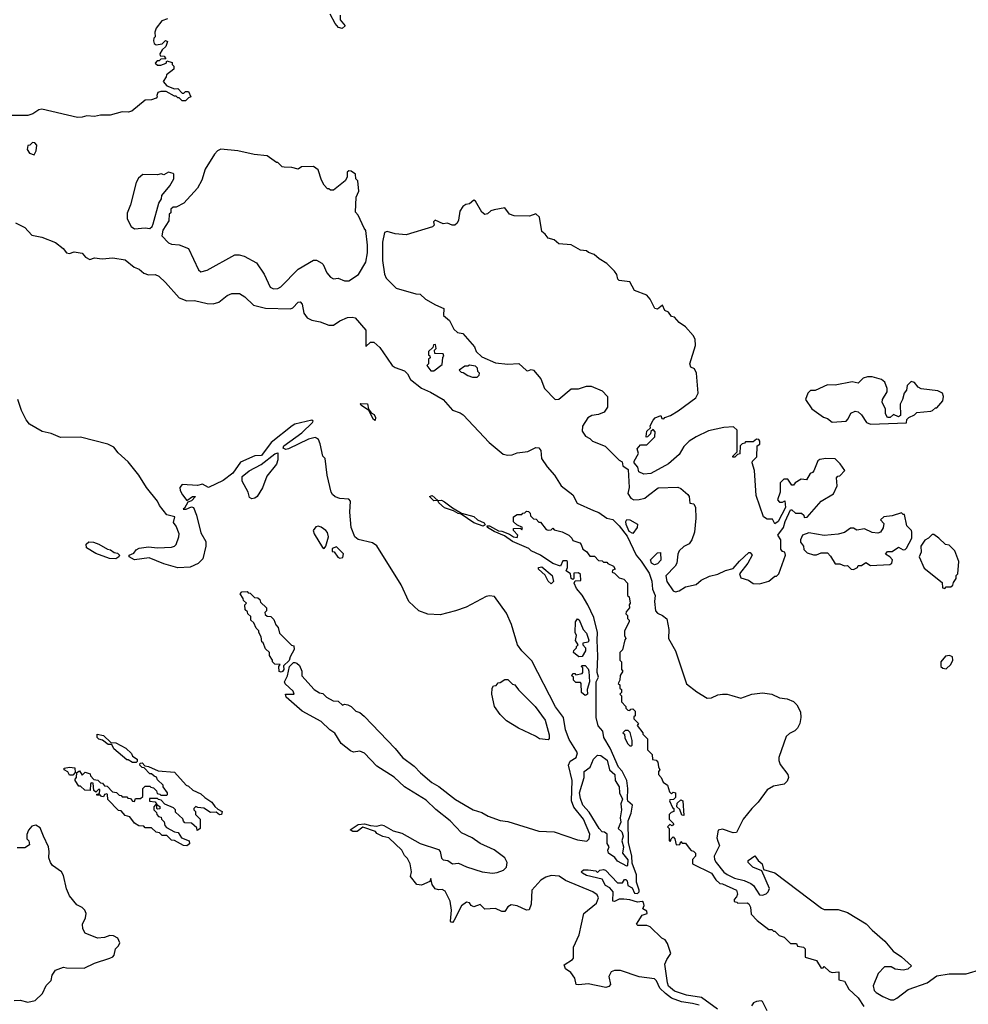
# Model space of a CAD drawing. Extents: x 2604950 to 2749250, y 940531 to 1028284.
# Tile 21 of 220: x 2637971 to 2644118, y 974046 to 980426. Entities that reach past the tile are written whole.
import ezdxf

# ---------------------------------------------------------------- set-up
doc = ezdxf.new("R2010")
doc.units = 0

msp = doc.modelspace()

# ---------------------------------------------------------------- linework, layer by layer
at = {"layer": '0CON05XD'}
for points in [[(2638928.3, 980431.7), (2638891.7, 980418.3), (2638855, 980370), (2638847.5, 980345), (2638850, 980315), (2638840, 980305), (2638838.3, 980288.3)], [(2640047.5, 980455), (2640047.5, 980425), (2640080, 980385), (2640061.7, 980368.3), (2640037.5, 980375), (2640015, 980400), (2639982.3, 980462.3)], [(2638838.3, 980288.3), (2638841.7, 980271.7), (2638855, 980262.5), (2638895, 980270), (2638915, 980290), (2638930, 980285), (2638918.3, 980251.7), (2638895, 980230), (2638880, 980205), (2638881.7, 980191.7), (2638908.3, 980188.3), (2638918.3, 980171.7), (2638885, 980170), (2638875, 980160), (2638861.7, 980158.3), (2638850, 980145), (2638865, 980130), (2638885, 980130), (2638920, 980145), (2638925, 980160), (2638958.3, 980148.3), (2638960, 980135), (2638970, 980125), (2638970, 980105), (2638921.7, 980068.3), (2638920, 980055), (2638900, 980025), (2638925, 979997.5), (2638975, 979977.5), (2638995, 979980), (2639025, 979950), (2639035, 979950), (2639045, 979960), (2639065, 979960), (2639080, 979925), (2639065, 979920), (2639045, 979900), (2639025, 979900), (2639005, 979920), (2638995, 979920), (2638985, 979930), (2638975, 979930), (2638920, 979960), (2638885, 979961.2), (2638867, 979953), (2638860, 979935), (2638862.5, 979925), (2638855, 979917.5), (2638825, 979906.7), (2638785, 979903.3), (2638697.9, 979832.1), (2638675, 979825.7), (2638635, 979827.5), (2638556.6, 979806.6), (2638495, 979807.5), (2638455, 979798.1), (2638407.3, 979802.7), (2638376.7, 979793.3), (2638345, 979792.5), (2638115, 979845.7), (2638095, 979840.8), (2638056.7, 979815), (2638024.7, 979805.3), (2637875.4, 979805.4)], [(2638065, 979550), (2638077.5, 979575), (2638081.7, 979611.7), (2638068.3, 979628.3), (2638055, 979630), (2638037, 979613), (2638025, 979610), (2638020, 979585), (2638035, 979560), (2638065, 979550)], [(2639615, 978681.2), (2639645, 978683.8), (2639662.5, 978695), (2639775, 978810), (2639875, 978866.7), (2639895, 978867.5), (2639928.3, 978848.3), (2639938.3, 978838.3), (2639962.5, 978785), (2639985, 978757.5), (2640005, 978747.5), (2640035, 978750), (2640075, 978733.3), (2640105, 978733.3), (2640166.7, 978775), (2640213.8, 978855), (2640226, 978915), (2640225.7, 978964.3), (2640215, 979060), (2640202.5, 979075), (2640165, 979160), (2640148.3, 979178.3), (2640151.2, 979275), (2640168, 979315), (2640161.7, 979381.7), (2640150, 979395), (2640147.5, 979425), (2640120, 979445), (2640103.6, 979446.4), (2640093, 979437), (2640092.5, 979405), (2640079.3, 979380.7), (2640005, 979320), (2639985, 979320), (2639975, 979330), (2639965, 979330), (2639943.9, 979353.9), (2639926.7, 979385), (2639905, 979452.5), (2639875, 979473.8), (2639797, 979473), (2639775, 979457.5), (2639735, 979467.5), (2639685, 979470), (2639673, 979473), (2639645, 979500), (2639635, 979500), (2639575, 979543.3), (2639491.4, 979551.4), (2639385, 979576.5), (2639275, 979585.6), (2639252.5, 979575), (2639232.5, 979555), (2639173, 979457), (2639152.5, 979385), (2639122.5, 979335), (2639035, 979237.5), (2638985, 979210), (2638965, 979210), (2638951.7, 979198.3), (2638950, 979175), (2638940, 979165), (2638937, 979123), (2638898.3, 979061.7), (2638892.5, 979025), (2638935, 978980), (2638955, 978971.2), (2639005, 978966.7), (2639065, 978942.5), (2639130.6, 978805), (2639145, 978792), (2639185, 978802), (2639365, 978902.5), (2639393, 978903), (2639425, 978893.3), (2639505, 978851.2), (2639555.7, 978775.7), (2639595, 978692.5), (2639615, 978681.2)], [(2638715, 979071.2), (2638785, 979077.5), (2638815, 979072.5), (2638830, 979085), (2638837, 979103), (2638873, 979237), (2638890, 979265), (2638893, 979287), (2638945, 979350), (2638970, 979395), (2638970, 979425), (2638965, 979430), (2638935, 979437.5), (2638905, 979420), (2638887.5, 979427.5), (2638865, 979420), (2638768.3, 979421.7), (2638740.7, 979399.3), (2638725, 979370), (2638690, 979225), (2638667, 979173), (2638666.7, 979135), (2638693.3, 979085), (2638715, 979071.2)], [(2642221.8, 976718.2), (2642245, 976724.4), (2642285, 976750.8), (2642355, 976766.7), (2642387.5, 976795), (2642440.5, 976819.5), (2642495, 976832), (2642545, 976857.5), (2642595, 976870), (2642635, 976917.5), (2642695, 976972.5), (2642705, 976972.5), (2642716.7, 976955), (2642690, 976905), (2642636.2, 976835), (2642645, 976808.8), (2642693.9, 976793.9), (2642725, 976773.3), (2642765, 976770), (2642825, 976786.7), (2642865, 976820), (2642875, 976820), (2642890, 976835), (2642932.5, 976955), (2642930, 976975), (2642915, 976980), (2642902.5, 976995), (2642903.3, 977055), (2642883.8, 977085), (2642920, 977135), (2642931.2, 977175), (2642965, 977250), (2642975, 977250), (2642998.3, 977228.3), (2643038.3, 977228.3), (2643052.5, 977215), (2643055, 977200), (2643075, 977202.5), (2643164.1, 977305.9), (2643245, 977352.5), (2643267.5, 977405), (2643263, 977457), (2643271.7, 977468.3), (2643285, 977470), (2643317.5, 977505), (2643287.7, 977547.7), (2643255, 977580), (2643195, 977583.3), (2643155, 977576.7), (2643143.9, 977566.1), (2643117, 977503), (2643108.3, 977491.7), (2643092.5, 977485), (2643070, 977445), (2643035, 977447.5), (2642996.2, 977423.8), (2642985, 977410), (2642975, 977410), (2642948.3, 977448.3), (2642921.7, 977448.3), (2642900, 977425), (2642900, 977365), (2642882.5, 977315), (2642895, 977300), (2642915, 977300), (2642928.3, 977308.3), (2642932.5, 977265), (2642886.7, 977175), (2642865, 977160), (2642848.3, 977188.3), (2642815, 977190), (2642790, 977205), (2642743.6, 977343.6), (2642732.5, 977505), (2642717.5, 977555), (2642720, 977565), (2642747, 977593), (2642750, 977665), (2642767.5, 977675), (2642767.5, 977695), (2642760, 977705), (2642745, 977707.5), (2642725, 977690), (2642675, 977690), (2642668.3, 977681.7), (2642651.7, 977678.3), (2642640, 977665), (2642638.3, 977611.7), (2642621.7, 977608.3), (2642605, 977590), (2642591.7, 977591.7), (2642591.7, 977598.3), (2642620, 977625), (2642620, 977765), (2642597, 977787), (2642535, 977782.5), (2642435, 977762.5), (2642355, 977722.5), (2642310, 977695), (2642275, 977660), (2642245, 977607.5), (2642175, 977546.7), (2642060, 977485), (2642015, 977480), (2641982.5, 977495), (2641977, 977527), (2641952.5, 977555), (2641952.5, 977565), (2641980, 977615), (2641973.3, 977645), (2641995, 977670), (2642035, 977670), (2642087, 977723), (2642090, 977755), (2642075, 977770), (2642061.7, 977758.3), (2642058.3, 977741.7), (2642038.3, 977721.7), (2642030, 977720), (2642030, 977725), (2642035, 977760), (2642058.3, 977781.7), (2642057.5, 977795), (2642075, 977830), (2642090, 977845), (2642125, 977860), (2642131.7, 977841.7), (2642145, 977840), (2642151.7, 977848.3), (2642188.3, 977861.7), (2642238.3, 977891.7), (2642352.5, 977975), (2642367.5, 978005), (2642356.1, 978136.1), (2642343, 978163), (2642320, 978175), (2642313.8, 978195), (2642350, 978315), (2642347.5, 978355), (2642335, 978380), (2642286.4, 978436.4), (2642245, 978462.5), (2642215, 978497.5), (2642195, 978502.5), (2642175, 978530), (2642150.7, 978540.7), (2642136.2, 978576.2), (2642105, 978550), (2642087.5, 978555), (2642056.2, 978615), (2642035, 978640), (2641955, 978670), (2641925, 978726.2), (2641855, 978736.7), (2641846.7, 978745), (2641841.2, 978775), (2641825.7, 978795.7), (2641775, 978846.2), (2641726, 978876), (2641694, 978904), (2641656.4, 978916.4), (2641645, 978927.5), (2641605, 978932.5), (2641545, 978967.5), (2641465, 978972.5), (2641435, 979000), (2641395, 979010), (2641376.4, 979036.4), (2641354.1, 979054.1), (2641338.8, 979145), (2641315, 979167.5), (2641275, 979152.5), (2641175, 979153.8), (2641146.1, 979166.1), (2641115, 979206.7), (2641045, 979193.3), (2641023.9, 979186.1), (2641003.3, 979166.7), (2640985, 979163.3), (2640965, 979177.5), (2640925, 979250), (2640915, 979256.7), (2640885, 979233.3), (2640862.3, 979227.7), (2640843.3, 979215), (2640823.8, 979185), (2640815, 979127.5), (2640805, 979107.5), (2640790, 979095), (2640773.6, 979093.6), (2640743, 979107), (2640715, 979102.5), (2640663.6, 979126.4), (2640653.6, 979116.4), (2640656.7, 979093.3), (2640646.7, 979083.3), (2640475, 979032.5), (2640405, 979037.5), (2640353, 979053), (2640335, 979047.5), (2640321.2, 978985), (2640322.3, 978865), (2640335, 978777.5), (2640345, 978750), (2640410, 978685), (2640538.3, 978648.3), (2640567, 978647), (2640600, 978615), (2640665, 978577.5), (2640720, 978555), (2640718.3, 978508.3), (2640756.4, 978476.4), (2640785, 978420), (2640808.3, 978398.3), (2640843, 978393), (2640917.5, 978305), (2640930, 978275), (2640965, 978240), (2641055, 978202.5), (2641135, 978192.5), (2641205, 978197.5), (2641255, 978152.5), (2641265, 978150), (2641285, 978160), (2641300, 978155), (2641348.3, 978098.3), (2641372.5, 978035), (2641440, 977965), (2641465, 977967.5), (2641545, 978033.3), (2641593, 978033), (2641645, 978050), (2641675, 978050), (2641745, 978020), (2641780, 977985), (2641780, 977915), (2641758.3, 977881.7), (2641721.7, 977868.3), (2641678.3, 977861.7), (2641653.6, 977846.4), (2641618.3, 977791.7), (2641615, 977760), (2641637, 977727), (2641665, 977712.5), (2641683.9, 977693.9), (2641765, 977662.5), (2641855, 977572.5), (2641875, 977560), (2641880, 977535), (2641915, 977510), (2641920, 977395), (2641912, 977355), (2641931.2, 977325), (2641950, 977315), (2641985, 977315.8), (2642022.5, 977325), (2642046, 977344), (2642108.3, 977391.7), (2642235, 977396.7), (2642255, 977387.5), (2642300, 977350), (2642308.8, 977335), (2642313.9, 977293.9), (2642339.3, 977289.3), (2642350, 977265), (2642352, 977195), (2642344.2, 977105), (2642327.5, 977055), (2642310.3, 977029.7), (2642275, 977012), (2642245, 976983.8), (2642236.8, 976963.2), (2642229.4, 976905), (2642219.5, 976885), (2642158.3, 976821.7), (2642165.3, 976785), (2642205, 976724.6), (2642221.8, 976718.2)], [(2637945, 979108.8), (2638005, 979080), (2638049.2, 979029.2), (2638115.8, 979015.8), (2638202.7, 978982.7), (2638253.9, 978943.9), (2638275, 978914), (2638295, 978911.2), (2638325, 978922.5), (2638375, 978912.5), (2638397, 978887), (2638425, 978872.5), (2638455, 978882.5), (2638505, 978876.7), (2638575, 978883.3), (2638655, 978869.2), (2638712.7, 978822.7), (2638745, 978808.8), (2638775, 978783.3), (2638805, 978773.3), (2638850, 978775), (2638873, 978763), (2638915, 978722.5), (2639003.6, 978623.6), (2639055, 978603.8), (2639105, 978606.2), (2639185.8, 978585.8), (2639225.9, 978584.1), (2639262.5, 978595), (2639315, 978637.5), (2639345, 978652.5), (2639395, 978652.5), (2639430.5, 978630.5), (2639486.8, 978576.8), (2639563.9, 978556.1), (2639725, 978551.1), (2639741.1, 978558.9), (2639775, 978594.3), (2639787.6, 978597.6), (2639801.5, 978581.5), (2639813.1, 978523.1), (2639834.2, 978494.2), (2639865, 978479.2), (2639917.8, 978467.8), (2639975.4, 978445.4), (2640005, 978447.3), (2640045, 978473.8), (2640095, 978495.5), (2640125, 978498.9), (2640144.4, 978494.4), (2640213.2, 978413.2), (2640215, 978307.5), (2640245, 978336), (2640265, 978335.7), (2640305, 978301.9), (2640352, 978232), (2640385.6, 978185), (2640405, 978171.2), (2640465, 978150.8), (2640485, 978130), (2640504.6, 978094.6), (2640575, 978037.8), (2640632.7, 978012.7), (2640715.3, 977965.3), (2640776.7, 977895), (2640825, 977878.6), (2640844, 977865), (2641012.5, 977685), (2641105, 977611.2), (2641134.4, 977604.4), (2641163.2, 977606.8), (2641195, 977620), (2641265, 977627.5), (2641315, 977654.4), (2641335, 977652), (2641347.1, 977635), (2641353.3, 977583.3), (2641388.7, 977528.7), (2641437.1, 977475), (2641480.6, 977405), (2641556.3, 977346.3), (2641583.6, 977293.6), (2641690, 977245), (2641725, 977232.5), (2641775, 977196.7), (2641815, 977188), (2641855.4, 977145.4), (2641908, 977078), (2641966, 976955), (2641998.1, 976918.1), (2642049.4, 976839.4), (2642066.5, 976786.5), (2642071.6, 976735), (2642088.5, 976695), (2642085.3, 976655), (2642092.1, 976595), (2642105, 976579.1), (2642137.1, 976565), (2642163.8, 976543.8), (2642177.9, 976475), (2642176.2, 976415), (2642221.8, 976335), (2642292.8, 976122.8), (2642359.8, 976069.8), (2642425, 976029.6), (2642455, 976031.5), (2642495, 976050), (2642525.5, 976055.5), (2642555.4, 976055.4), (2642585, 976046.9), (2642645, 976029.5), (2642715, 976055.6), (2642785, 976063.5), (2642845, 976055.6), (2642895, 976032), (2642945, 976025.7), (2642985, 976006.9), (2643006.9, 975986.9), (2643029.8, 975939.8), (2643032.5, 975905), (2643026.9, 975865), (2643011.5, 975835), (2642995, 975817.8), (2642959.3, 975800.7), (2642938.7, 975781.3), (2642890.9, 975645), (2642890, 975625), (2642899.2, 975599.2), (2642948.8, 975535), (2642952.1, 975515), (2642945, 975490.6), (2642925, 975472.7), (2642855, 975460), (2642815, 975435.6), (2642756.2, 975355), (2642714.4, 975315), (2642660, 975245), (2642615, 975158.8), (2642595, 975155.8), (2642525, 975180.5), (2642496.2, 975175), (2642488.9, 975125), (2642495, 975102), (2642505.6, 975075), (2642470.9, 975005), (2642472.8, 974985), (2642483.9, 974963.9), (2642532.9, 974902.9), (2642555, 974885.8), (2642603.6, 974863.6), (2642665, 974848.5), (2642709.2, 974829.2), (2642725.3, 974815.3), (2642765, 974755.6), (2642785, 974752.5), (2642807.8, 974762.2), (2642822, 974775), (2642830, 974795), (2642780, 974910), (2642722.5, 974935), (2642692.5, 974965), (2642691.7, 974978.3), (2642735, 975007.5), (2642757, 974977), (2642782.5, 974955), (2642790, 974920), (2642865, 974896.7), (2643167.9, 974667.9), (2643185, 974659.2), (2643275, 974660.9), (2643335, 974639.5), (2643456.4, 974566.4), (2643495.3, 974525.3), (2643578.1, 974455), (2643630.3, 974390.3), (2643685, 974353.3), (2643750, 974295), (2643727, 974273), (2643695, 974266.7), (2643645, 974273.3), (2643618.3, 974288.3), (2643575, 974288), (2643535, 974246.2), (2643501.5, 974165), (2643508.9, 974135), (2643521.1, 974121.1), (2643565, 974095.5), (2643615, 974075.6), (2643635, 974075.6), (2643655.7, 974085), (2643727.5, 974142.5), (2643852.5, 974185), (2643915, 974230), (2643995, 974243.3), (2644105, 974243.8), (2644205.9, 974274.1)], [(2640655, 978150), (2640708.3, 978191.7), (2640712.5, 978237.5), (2640720, 978245), (2640715, 978260), (2640661.7, 978261.7), (2640660, 978285), (2640670, 978295), (2640665, 978320), (2640651.7, 978318.3), (2640648.3, 978301.7), (2640620, 978275), (2640620, 978255), (2640628.3, 978248.3), (2640630, 978235), (2640620, 978225), (2640620, 978195), (2640610, 978185), (2640635, 978150), (2640655, 978150)], [(2640935, 978110), (2640948.3, 978121.7), (2640950, 978135), (2640940, 978145), (2640938.3, 978168.3), (2640925, 978180), (2640885, 978187.5), (2640875, 978180), (2640855, 978180), (2640820, 978155), (2640831.7, 978141.7), (2640845, 978140), (2640875, 978120), (2640905, 978110), (2640935, 978110)], [(2643485, 977804.2), (2643717, 977813), (2643720, 977835), (2643731.7, 977848.3), (2643770, 977865), (2643785, 977880), (2643875, 977890), (2643887, 977893), (2643905, 977910), (2643915, 977910), (2643952.5, 977955), (2643957.5, 977985), (2643950, 978005), (2643921.7, 978021.7), (2643813, 978033), (2643793.6, 978043.6), (2643770, 978075), (2643748.3, 978081.7), (2643722.5, 978055), (2643717.5, 978025), (2643702.5, 978005), (2643692.5, 977965), (2643677.5, 977935), (2643678.3, 977861.7), (2643665, 977852.5), (2643633.6, 977866.4), (2643611.7, 977848.3), (2643595, 977847.5), (2643581.7, 977871.7), (2643582.5, 977905), (2643560, 977945), (2643562.5, 977965), (2643592.5, 978015), (2643593.3, 978035), (2643577.3, 978077.3), (2643555, 978093.3), (2643495, 978112.5), (2643465, 978112.5), (2643437, 978103), (2643405, 978070), (2643365, 978080), (2643255, 978057.5), (2643205, 978060), (2643125, 978023.3), (2643095, 978022.5), (2643077.5, 978005), (2643062.5, 977965), (2643104.1, 977904.1), (2643179.3, 977849.3), (2643205, 977842.5), (2643235, 977816.7), (2643325.9, 977824.1), (2643340.7, 977839.3), (2643357.5, 977875), (2643385, 977890), (2643405, 977883.8), (2643425, 977866.2), (2643458.8, 977815), (2643485, 977804.2)], [(2640150, 975945), (2640175, 975936.7), (2640203, 975913), (2640405, 975702.5), (2640450.8, 975645), (2640528.1, 975588.1), (2640567.5, 975545), (2640642.4, 975482.4), (2640686.9, 975456.9), (2640795, 975372.9), (2640908.8, 975305), (2640965, 975289.2), (2641006.7, 975265), (2641085, 975236.9), (2641135, 975230), (2641335, 975167.8), (2641435, 975162.7), (2641585, 975111.9), (2641646.6, 975103.4), (2641661.7, 975118.3), (2641665, 975147.5), (2641624.8, 975245), (2641562.4, 975322.4), (2641547.3, 975365), (2641550.6, 975495), (2641526.7, 975595), (2641538.5, 975621.5), (2641577.8, 975645), (2641586.2, 975675), (2641531.8, 975761.8), (2641508.8, 975825), (2641495.7, 975905), (2641442.4, 975972.4), (2641290.5, 976270.5), (2641225.8, 976335.8), (2641198, 976375), (2641157.3, 976507.3), (2641125, 976580), (2641048.1, 976688.1), (2641015, 976692.2), (2640995, 976688.2), (2640865, 976620), (2640795.8, 976594.2), (2640695, 976570), (2640615, 976573.3), (2640558, 976595), (2640493.5, 976655), (2640442.7, 976762.7), (2640285, 977015.6), (2640258, 977035), (2640165, 977057.3), (2640143.9, 977075), (2640119.3, 977135), (2640110.6, 977235), (2640114.5, 977305), (2640105, 977318.5), (2640045, 977322.2), (2640014.5, 977334.5), (2639998.5, 977348.5), (2639989.8, 977365), (2639963.5, 977473.5), (2639951.7, 977581.7), (2639935, 977596.7), (2639918, 977678), (2639906.9, 977705), (2639895, 977714.4), (2639885, 977717.3), (2639843.1, 977706.9), (2639714.1, 977644.1), (2639695, 977641.2), (2639678.3, 977648.3), (2639683.3, 977665), (2639800.4, 977749.6), (2639868.8, 977815), (2639873.3, 977825), (2639865, 977830), (2639755, 977804.7), (2639736.5, 977795), (2639600.4, 977685), (2639537.5, 977602.5), (2639495, 977600.2), (2639402, 977558), (2639352.4, 977487.6), (2639290, 977440), (2639195, 977394), (2639155, 977415.8), (2639122.8, 977407.2), (2639025, 977413.3), (2639008.8, 977395), (2639011.2, 977375), (2639025.8, 977345.8), (2639055, 977310), (2639090, 977335), (2639110, 977335), (2639085, 977307.5), (2639060, 977300), (2639039.3, 977260.7), (2639030, 977255), (2639050, 977255), (2639085, 977270), (2639097.5, 977265), (2639117.5, 977215), (2639145, 977100), (2639176.7, 977045), (2639176.4, 977013.6), (2639157, 976933), (2639127, 976903), (2639075, 976877.5), (2638997, 976873), (2638905, 976898.8), (2638809.3, 976939.3), (2638715, 976926.7), (2638681.2, 976945), (2638681.2, 976955), (2638710.5, 976969.5), (2638725, 976991.2), (2638745, 977002), (2638805, 977010), (2638865, 977004.5), (2638955, 977008.6), (2638975, 977013.8), (2638985.7, 977024.3), (2639003.3, 977075), (2639003.8, 977095), (2638985, 977143.3), (2638968.3, 977168.3), (2638976, 977205), (2638925, 977216.7), (2638877.9, 977277.9), (2638864.2, 977305), (2638793.5, 977393.5), (2638744.3, 977475), (2638675, 977560.6), (2638610, 977620), (2638581.2, 977655), (2638543.3, 977675), (2638365, 977721.6), (2638235, 977717.7), (2638175, 977745.3), (2638117.7, 977757.7), (2638035.2, 977805.2), (2638013.2, 977833.2), (2637982.8, 977892.8), (2637960.2, 977965)], [(2640275, 977827.5), (2640264.3, 977835), (2640233.3, 977893.3), (2640186.7, 977925), (2640177.5, 977935), (2640181.2, 977938.8), (2640225, 977937.5), (2640232.5, 977902.5), (2640248.3, 977878.3), (2640267.3, 977867.3), (2640277.7, 977847.7), (2640275, 977827.5)], [(2639475, 977321.1), (2639460, 977330), (2639451.4, 977365), (2639412.5, 977435), (2639412, 977465), (2639457.9, 977502.1), (2639535, 977544.2), (2639625, 977612.5), (2639645, 977620), (2639643.8, 977573.8), (2639635.2, 977545), (2639571.9, 977468.1), (2639545, 977391.5), (2639509.3, 977335), (2639495, 977324.6), (2639475, 977321.1)], [(2640975, 977144.3), (2640915, 977166.2), (2640832.5, 977222.5), (2640812.5, 977225), (2640783.3, 977243.3), (2640725, 977262), (2640687.5, 977295), (2640680, 977310), (2640655, 977308.8), (2640627.5, 977335), (2640645, 977342.5), (2640680, 977310), (2640705, 977312.5), (2640725, 977302.5), (2640775, 977262.5), (2640835, 977227.5), (2640915, 977207.5), (2640937.5, 977185), (2640980, 977165), (2640987.5, 977152.5), (2640975, 977144.3)], [(2642492.5, 974015), (2642388.9, 974088.9), (2642292.5, 974105), (2642215, 974130), (2642175, 974162.9), (2642168.1, 974185), (2642152.5, 974305), (2642165, 974336.2), (2642191.2, 974375), (2642169.8, 974439.8), (2642153.3, 974463.3), (2642131.2, 974475), (2642057.7, 974547.7), (2642035, 974556.2), (2641977, 974557), (2641967.5, 974565), (2642005, 974623.3), (2642037.5, 974635), (2642035, 974650), (2642010, 974665), (2642016.7, 974685), (2642012.5, 974705), (2642005, 974712.5), (2641975, 974707.5), (2641925, 974721.9), (2641885, 974726), (2641855, 974726.2), (2641825, 974712.5), (2641815, 974714), (2641816.2, 974775), (2641795, 974801.2), (2641766.7, 974815), (2641745, 974856.7), (2641645, 974881.2), (2641617.5, 974895), (2641610, 974905), (2641623.6, 974916.4), (2641655, 974916.7), (2641705, 974910), (2641715, 974900), (2641730, 974915), (2641755, 974920), (2641766.7, 974915), (2641845, 974833.8), (2641877, 974833), (2641890, 974855), (2641900, 974855), (2641907.5, 974845), (2641912.5, 974815), (2641939.3, 974799.3), (2641955, 974766.7), (2641975, 974763.8), (2641986.2, 974775), (2641986.2, 974785), (2641967, 974837), (2641967.5, 974885), (2641940.7, 974960.7), (2641938.8, 975005), (2641916.7, 975095), (2641913.3, 975235), (2641933.3, 975285), (2641942.5, 975335), (2641912.7, 975362.7), (2641908.8, 975375), (2641912.5, 975445), (2641905.7, 975495.7), (2641876, 975556), (2641852.5, 975582.5), (2641797.5, 975705), (2641756.2, 975775), (2641750, 975815), (2641720.5, 975850.5), (2641706.2, 975905), (2641706.2, 976135), (2641722.5, 976165), (2641714, 976195), (2641717.5, 976302.5), (2641712.5, 976405), (2641716.2, 976455), (2641692.5, 976552.5), (2641652, 976635), (2641615.7, 976695.7), (2641579.5, 976739.5), (2641563.3, 976775), (2641570.7, 976789.3), (2641608.3, 976791.7), (2641605, 976830), (2641591.7, 976841.7), (2641561.7, 976838.3), (2641562.5, 976805), (2641555, 976797.5), (2641543.8, 976805), (2641540, 976835), (2641512.5, 976855), (2641520, 976875), (2641520, 976915), (2641515, 976920), (2641490.7, 976919.3), (2641475, 976884), (2641425, 976902.5), (2641345.7, 976955.7), (2641285, 976984), (2641270, 977000), (2641165, 977044), (2641111.7, 977081.7), (2641045, 977108.8), (2641002.5, 977135), (2641000, 977145), (2641015, 977146.2), (2641073, 977113), (2641095, 977111.2), (2641145, 977092.5), (2641170, 977075), (2641195, 977070), (2641200, 977085), (2641170, 977115), (2641171.7, 977128.3), (2641215, 977130), (2641225, 977120), (2641230, 977135), (2641191.7, 977151.7), (2641171.7, 977171.7), (2641170, 977205), (2641195, 977220), (2641225, 977220), (2641231.7, 977228.3), (2641245, 977230)], [(2641245, 977230), (2641255, 977240), (2641268.3, 977238.3), (2641278.3, 977228.3), (2641281.7, 977211.7), (2641301.7, 977191.7), (2641318.3, 977188.3), (2641335, 977170), (2641345, 977170), (2641383, 977123), (2641395, 977117.5), (2641415, 977120), (2641425, 977130), (2641435, 977120), (2641487, 977107), (2641530, 977085), (2641550, 977065), (2641555, 977050), (2641600, 977035), (2641610, 977025), (2641620, 976995), (2641645, 976980), (2641665, 976950), (2641695, 976950), (2641721.7, 976921.7), (2641745, 976920), (2641755, 976910), (2641775, 976910), (2641781.7, 976901.7), (2641820, 976885), (2641830, 976865), (2641811.7, 976858.3), (2641810, 976845), (2641825, 976840), (2641855, 976810), (2641885, 976800), (2641910, 976775), (2641910, 976695), (2641920, 976685), (2641927.5, 976645), (2641920, 976635), (2641922.5, 976615), (2641901.7, 976588.3), (2641900, 976575), (2641910, 976565), (2641910, 976545), (2641920, 976535), (2641920, 976525), (2641890, 976465), (2641890, 976435), (2641900, 976415), (2641893, 976407), (2641877, 976343), (2641860, 976325), (2641860, 976275), (2641870, 976265), (2641870, 976215), (2641880, 976205), (2641863, 976177), (2641860, 976145), (2641850, 976125), (2641860, 976115), (2641860, 976095), (2641870, 976085), (2641870, 976065), (2641860, 976055), (2641870, 976045), (2641870, 976005), (2641900, 975975), (2641900, 975965), (2641911.7, 975951.7), (2641925, 975950), (2641931.7, 975958.3), (2641945, 975960), (2641960, 975945), (2641960, 975915), (2641951.7, 975908.3), (2641950, 975895), (2641980, 975865), (2641973, 975853), (2642010, 975805), (2642010, 975795), (2642040, 975765), (2642040, 975695), (2642070, 975665), (2642071.7, 975631.7), (2642095, 975627.5), (2642106.7, 975615), (2642110, 975585), (2642120, 975565), (2642110, 975555), (2642110, 975535), (2642127.5, 975515), (2642140, 975485), (2642170, 975465), (2642181.7, 975421.7), (2642195, 975410), (2642205, 975420), (2642220, 975415), (2642220, 975385), (2642208.3, 975371.7), (2642185, 975370), (2642182.5, 975365), (2642201.7, 975321.7), (2642210, 975315), (2642210, 975295), (2642191.7, 975288.3), (2642180, 975275), (2642180, 975245), (2642210, 975215), (2642198.3, 975201.7), (2642185, 975210), (2642170, 975195), (2642180, 975185), (2642180, 975105), (2642188.3, 975101.7), (2642191.7, 975118.3), (2642205, 975130), (2642217, 975117), (2642225, 975080), (2642248.3, 975081.7), (2642255, 975100), (2642265, 975090), (2642285, 975090), (2642308.3, 975058.3), (2642321.7, 975041.7), (2642338.3, 975038.3), (2642350, 975025), (2642350, 975005), (2642330, 974985), (2642330, 974955), (2642455, 974896.2), (2642481.2, 974851.2), (2642507.5, 974827.5), (2642525, 974826), (2642616.7, 974785), (2642621.7, 974758.3), (2642617, 974743), (2642600, 974725), (2642601.7, 974711.7), (2642618.3, 974708.3), (2642625, 974700), (2642685, 974702.5), (2642695, 974697.5), (2642705.7, 974675), (2642710.5, 974630.5), (2642748.9, 974588.9), (2642825, 974530), (2642845, 974530), (2642855, 974520), (2642865, 974520), (2642891.7, 974491.7), (2642925, 974480), (2642965, 974440), (2643005, 974440), (2643011.7, 974421.7), (2643050, 974415), (2643060, 974405), (2643061.7, 974351.7), (2643135, 974330), (2643165, 974280), (2643178.3, 974281.7), (2643185, 974290), (2643218.3, 974258.3), (2643235, 974252.5), (2643280, 974255), (2643280, 974205), (2643316.4, 974196.4), (2643343.6, 974143.6), (2643405, 974086.7), (2643441.4, 974031.4)], [(2643375, 976862.5), (2643400, 976875), (2643405, 976890), (2643425, 976890), (2643455, 976907.5), (2643485, 976890), (2643610, 976895), (2643622.5, 976905), (2643627.5, 976925), (2643610, 976945), (2643581.7, 976961.7), (2643595, 976980), (2643625, 976980), (2643665, 977007.5), (2643695, 976990), (2643708.3, 976991.7), (2643718.3, 977001.7), (2643752.5, 977065), (2643752.5, 977105), (2643750, 977115), (2643720, 977145), (2643705, 977220), (2643695, 977220), (2643685, 977230), (2643625, 977210), (2643570, 977205), (2643550, 977185), (2643571.7, 977161.7), (2643567, 977133), (2643550, 977105), (2643531.7, 977098.3), (2643495, 977103.3), (2643446.4, 977126.4), (2643395, 977117.5), (2643375, 977130), (2643355, 977130), (2643315, 977102.5), (2643275, 977092.5), (2643185, 977083.8), (2643085, 977100), (2643043.6, 977086.4), (2643030, 977055), (2643030.7, 977040.7), (2643050, 977015), (2643051.7, 976991.7), (2643075, 976970), (2643115, 976957.5), (2643135, 976957.5), (2643165, 976970), (2643205, 976970), (2643225, 976950), (2643255, 976900), (2643285, 976900), (2643315, 976887.5), (2643335, 976890), (2643360, 976865), (2643375, 976862.5)], [(2641945, 977096), (2641920.2, 977110.2), (2641901.4, 977155), (2641898.8, 977175), (2641905, 977186.7), (2641925.9, 977185.9), (2641975, 977157.5), (2641973.1, 977135), (2641945, 977096)], [(2639945, 977000), (2639955.8, 977014.2), (2639972, 977075), (2639965, 977102.5), (2639955, 977116.7), (2639925, 977136.7), (2639905, 977143.3), (2639890, 977140), (2639873.9, 977116.1), (2639878.8, 977095), (2639933.8, 977005), (2639945, 977000)], [(2638595, 976933.1), (2638554, 976934), (2638465, 976966.7), (2638405, 977003.3), (2638402.5, 977027.5), (2638418.3, 977041.7), (2638449.3, 977039.3), (2638485, 977027.5), (2638540, 976995), (2638560.7, 976990.7), (2638584.1, 976974.1), (2638605, 976968.8), (2638618.8, 976955), (2638614, 976945), (2638595, 976933.1)], [(2643965, 976740), (2643975, 976750), (2644005, 976750), (2644018.3, 976761.7), (2644021.7, 976778.3), (2644040, 976805), (2644040, 976825), (2644050, 976835), (2644057.5, 976915), (2644030, 976985), (2643995, 977020), (2643970, 977025), (2643926.4, 977066.4), (2643895, 977090), (2643885, 977090), (2643860, 977065), (2643837, 977053), (2643810, 977015), (2643812.5, 976975), (2643800, 976945), (2643832.7, 976872.7), (2643948.3, 976778.3), (2643950, 976745), (2643965, 976740)], [(2640045, 976937.5), (2640065, 976940), (2640070, 976965), (2640025, 977010), (2639995, 977000), (2639995, 976980), (2640008.3, 976978.3), (2640033.6, 976943.6), (2640045, 976937.5)], [(2642085, 976892.5), (2642065, 976904), (2642059.2, 976925), (2642105, 976970), (2642123.8, 976973.8), (2642125, 976923.8), (2642105, 976900), (2642085, 976892.5)], [(2641415, 976770), (2641395, 976787.5), (2641376.7, 976826.7), (2641332.5, 976865), (2641333.3, 976876.7), (2641355, 976880), (2641422.5, 976825), (2641430, 976785), (2641415, 976770)], [(2639665, 976197.5), (2639653, 976203), (2639650, 976235), (2639658.3, 976248.3), (2639625, 976250), (2639610, 976265), (2639610, 976275), (2639590, 976305), (2639590, 976325), (2639565, 976350), (2639548.3, 976388.3), (2639540, 976395), (2639537, 976427), (2639520, 976455), (2639520, 976465), (2639503, 976483), (2639488.3, 976518.3), (2639470, 976535), (2639468.3, 976558.3), (2639450, 976575), (2639448.3, 976588.3), (2639431.7, 976601.7), (2639430, 976635), (2639440, 976645), (2639421.7, 976661.7), (2639420, 976675), (2639400, 976705), (2639411.7, 976718.3), (2639445, 976720), (2639451.7, 976711.7), (2639465, 976710), (2639491.7, 976681.7), (2639515, 976680), (2639528.3, 976668.3), (2639531.7, 976651.7), (2639570, 976615), (2639570, 976595), (2639560, 976585), (2639561.7, 976571.7), (2639575, 976560), (2639598.3, 976558.3), (2639618.3, 976538.3), (2639630, 976505), (2639647, 976487), (2639655, 976450), (2639731.7, 976371.7), (2639748.3, 976368.3), (2639750, 976345), (2639723, 976297), (2639717, 976273), (2639681.7, 976238.3), (2639682.5, 976215), (2639675, 976202.5), (2639665, 976197.5)], [(2641595, 976297.5), (2641560, 976325), (2641561.7, 976338.3), (2641580, 976355), (2641580, 976365), (2641590, 976375), (2641573, 976403), (2641580, 976435), (2641570, 976455), (2641573.8, 976525), (2641585, 976542.5), (2641597, 976537), (2641622.5, 976475), (2641645, 976450), (2641660, 976405), (2641655, 976392.5), (2641620, 976385), (2641620, 976375), (2641637.5, 976355), (2641637.5, 976335), (2641615, 976300), (2641595, 976297.5)], [(2643975, 976220), (2644005, 976247.5), (2644018.8, 976275), (2644016.1, 976296.1), (2643996.4, 976306.4), (2643969.3, 976300.7), (2643940, 976265), (2643940, 976235), (2643953, 976223), (2643975, 976220)], [(2642375, 974039.2), (2642331.9, 974051.9), (2642258.6, 974061.4), (2642195.4, 974085.4), (2642155.4, 974115.4), (2642120.1, 974150.1), (2642097.3, 974197.3), (2642085, 974210), (2641985, 974223.1), (2641865, 974264.3), (2641826, 974264), (2641803.3, 974255), (2641788.8, 974225), (2641798.8, 974175), (2641788.3, 974161.7), (2641770, 974155), (2641655, 974178.6), (2641595, 974170.8), (2641577.5, 974175), (2641567.5, 974215), (2641541.7, 974251.7), (2641507.5, 974275), (2641498.3, 974301.7), (2641553.3, 974335), (2641560, 974345), (2641560, 974415), (2641595.6, 974495), (2641627, 974633), (2641708.1, 974701.9), (2641721.9, 974735), (2641712.9, 974755), (2641686, 974775), (2641507.9, 974847.9), (2641466.4, 974876.4), (2641415, 974880.8), (2641380.2, 974869.8), (2641348.9, 974851.1), (2641290, 974785), (2641286.1, 974693.9), (2641271.7, 974658.3), (2641255, 974656.7), (2641195, 974683.3), (2641155, 974690), (2641135, 974677.5), (2641115, 974647.5), (2641095, 974646.7), (2641055, 974666.2), (2640985, 974662.5), (2640955, 974692.5), (2640915, 974676.7), (2640897.5, 974685), (2640885, 974702.5), (2640867, 974707), (2640835, 974683.8), (2640785, 974587.5), (2640775, 974576.7), (2640767, 974577), (2640762, 974585), (2640768.8, 974655), (2640761.2, 974715), (2640729.3, 974779.3), (2640709.3, 974789.3), (2640685, 974787.5), (2640663.6, 974793.6), (2640643, 974823), (2640635, 974860), (2640628.3, 974841.7), (2640575, 974817.5), (2640545, 974822.5), (2640503.6, 974873.6), (2640510, 974905), (2640502.5, 974955), (2640485, 974990), (2640465, 975010), (2640446.7, 975045), (2640363.6, 975123.6), (2640325, 975132.5), (2640285, 975152.5), (2640276.2, 975166.2), (2640195, 975194), (2640157.5, 975165), (2640130, 975165), (2640113.3, 975176.7), (2640165, 975210), (2640205, 975216), (2640244, 975204), (2640285, 975200), (2640315, 975208.8), (2640330, 975205), (2640390.5, 975170.5), (2640446.7, 975155), (2640567, 975087), (2640685, 975048.8), (2640696, 975035), (2640705, 974992.5), (2640715, 974981.2), (2640745, 974976.7), (2640775, 974956.7), (2640815, 974960), (2640866.1, 974936.1), (2640967.5, 974905), (2641035, 974895.6), (2641065, 974898.9), (2641106, 974915), (2641126, 974935), (2641130.8, 974965), (2641115, 974993.8), (2641045.7, 975045.7), (2640955, 975087.5), (2640903.3, 975125), (2640835, 975156), (2640760, 975235), (2640668.2, 975308.2), (2640605, 975367.5), (2640465, 975454.3), (2640397.7, 975517.7), (2640285, 975589.2), (2640205, 975673.8), (2640175.6, 975685.6), (2640135, 975680), (2640115, 975688.1), (2640055, 975735.8), (2640013.2, 975803.2), (2639981.2, 975825), (2639925, 975878.8), (2639801.2, 975945), (2639698.8, 976035), (2639693.8, 976056.2), (2639750, 976055), (2639742.5, 976075), (2639691.7, 976121.7), (2639687.5, 976135), (2639707.5, 976175), (2639720, 976235), (2639745, 976260), (2639755, 976260), (2639767, 976257), (2639785, 976240), (2639800, 976205), (2639800, 976175), (2639880, 976085), (2639913, 976063), (2639935, 976060), (2639960, 976035), (2640003, 976013), (2640035, 976010), (2640063, 975983), (2640075, 975990), (2640097, 975987), (2640120, 975975), (2640150, 975945)], [(2641635, 976047.5), (2641612.5, 976065), (2641610, 976125), (2641605, 976130), (2641575, 976130), (2641560, 976145), (2641560, 976165), (2641550, 976175), (2641555, 976190), (2641568.3, 976188.3), (2641575, 976180), (2641615, 976190), (2641620, 976195), (2641620, 976225), (2641610, 976235), (2641615, 976240), (2641635, 976240), (2641655, 976220), (2641660, 976205), (2641662.5, 976135), (2641647.5, 976085), (2641650, 976055), (2641645, 976050), (2641635, 976047.5)], [(2641395, 975760), (2641340, 975765), (2641313.6, 975783.6), (2641203.9, 975833.9), (2641125, 975882.5), (2641085, 975922.5), (2641047.5, 975975), (2641030, 976055), (2641032.5, 976095), (2641041.7, 976108.3), (2641058.3, 976111.7), (2641071.7, 976128.3), (2641085, 976130), (2641115, 976150), (2641135, 976150), (2641165, 976120), (2641180, 976115), (2641203.6, 976083.6), (2641312.5, 975975), (2641376.1, 975886.1), (2641401.7, 975791.7), (2641401.7, 975768.3), (2641395, 975760)], [(2638725, 975612.5), (2638703, 975613), (2638675, 975630), (2638665, 975630), (2638580.7, 975700.7), (2638568.3, 975728.3), (2638545, 975730), (2638507.5, 975757.5), (2638483.6, 975763.6), (2638472.5, 975775), (2638472.5, 975795), (2638515, 975787.5), (2638561.7, 975741.7), (2638595, 975740), (2638660, 975705), (2638695, 975670), (2638703.3, 975653.3), (2638732.5, 975635), (2638731.7, 975618.3), (2638725, 975612.5)], [(2641935, 975720), (2641940, 975725), (2641940, 975755), (2641927, 975807), (2641915, 975820), (2641895, 975820), (2641880, 975805), (2641890, 975795), (2641893, 975773), (2641910, 975735), (2641925, 975720), (2641935, 975720)], [(2641905, 974940), (2641845, 974973.8), (2641827.7, 974997.7), (2641786.7, 975025), (2641783.3, 975045), (2641790, 975065), (2641778.3, 975088.3), (2641777.5, 975147.5), (2641761.7, 975161.7), (2641745, 975163.3), (2641726.2, 975185), (2641661.3, 975291.3), (2641620.8, 975335), (2641605, 975380), (2641598, 975415), (2641630, 975515), (2641630, 975555), (2641668.3, 975581.7), (2641690, 975635), (2641715, 975660), (2641737, 975657), (2641777.3, 975627.3), (2641793.3, 975565), (2641827.5, 975535), (2641830, 975495), (2641856.2, 975455), (2641857.5, 975415), (2641876.7, 975375), (2641866.2, 975345), (2641870, 975305), (2641862.5, 975255), (2641866.7, 975225), (2641850, 975185), (2641873.6, 975163.6), (2641882.5, 975135), (2641873.3, 975105), (2641883.3, 975065), (2641877.5, 975025), (2641911.7, 974981.7), (2641910, 974945), (2641905, 974940)], [(2638315, 975530), (2638295, 975530), (2638283, 975553), (2638260, 975565), (2638260, 975575), (2638295, 975582.5), (2638328.3, 975578.3), (2638331.7, 975548.3), (2638315, 975530)], [(2639055, 975072.5), (2639033.6, 975073.6), (2638975, 975107.5), (2638955, 975110), (2638925, 975140), (2638895, 975140), (2638877, 975157), (2638855, 975160), (2638825, 975190), (2638785, 975190), (2638775, 975200), (2638743, 975203), (2638715, 975220), (2638685, 975260), (2638655, 975270), (2638628.3, 975298.3), (2638611.7, 975301.7), (2638541.7, 975371.7), (2638540, 975405), (2638535, 975410), (2638520, 975405), (2638515, 975390), (2638501.7, 975391.7), (2638495, 975400), (2638471.7, 975401.7), (2638471.7, 975408.3), (2638488.3, 975411.7), (2638490, 975435), (2638485, 975440), (2638465, 975420), (2638451.7, 975431.7), (2638448.3, 975478.3), (2638435, 975480), (2638430, 975475), (2638428.3, 975431.7), (2638393, 975433), (2638365, 975460), (2638355, 975460), (2638330, 975495), (2638330, 975505), (2638340, 975515), (2638341.7, 975548.3), (2638358.3, 975558.3), (2638375, 975530), (2638395, 975550), (2638428.3, 975538.3), (2638430, 975525), (2638451.7, 975501.7), (2638478.3, 975498.3), (2638495, 975480), (2638508.3, 975478.3), (2638521.7, 975461.7), (2638538.3, 975458.3), (2638573, 975423), (2638598.3, 975418.3), (2638615, 975400), (2638628.3, 975398.3), (2638635, 975390), (2638665, 975390), (2638671.7, 975381.7), (2638688.3, 975378.3), (2638701.7, 975361.7), (2638715, 975360), (2638721.7, 975378.3), (2638755, 975380), (2638768.3, 975391.7), (2638770, 975445), (2638785, 975460), (2638815, 975460), (2638821.7, 975451.7), (2638838.3, 975448.3), (2638858.3, 975428.3), (2638861.7, 975411.7), (2638878.3, 975408.3), (2638885, 975400), (2638925, 975400), (2638930, 975405), (2638930, 975415), (2638900, 975455), (2638900, 975465), (2638865, 975500), (2638858.3, 975518.3), (2638843, 975523), (2638825, 975540), (2638815, 975540), (2638778.3, 975578.3), (2638765, 975580), (2638750, 975595), (2638751.7, 975608.3), (2638765, 975610), (2638781.7, 975591.7), (2638805, 975587.5), (2638868.3, 975558.3), (2638975, 975550), (2639050, 975465), (2639065, 975460), (2639093, 975433), (2639145, 975410), (2639170, 975385), (2639216.4, 975356.4), (2639235, 975327.5), (2639255, 975310), (2639282.5, 975295), (2639280, 975275), (2639265, 975272.5), (2639245, 975290), (2639208.3, 975288.3), (2639165, 975317.5), (2639125, 975320), (2639111.7, 975328.3), (2639100, 975315), (2639100, 975305), (2639110, 975295), (2639110, 975275), (2639140, 975245), (2639140, 975185), (2639131.7, 975178.3), (2639121.7, 975171.7), (2639118.3, 975188.3), (2639085, 975220), (2639041.7, 975221.7), (2639031.7, 975231.7), (2639028.3, 975248.3), (2638981.7, 975291.7), (2638980, 975305), (2638968.3, 975318.3), (2638911.7, 975341.7), (2638888.3, 975368.3), (2638871.7, 975371.7), (2638865, 975380), (2638811.7, 975378.3), (2638811.7, 975361.7), (2638848.3, 975358.3), (2638860, 975340), (2638878.3, 975328.3), (2638878.3, 975311.7), (2638865, 975310), (2638860, 975315), (2638860, 975340), (2638851.7, 975338.3), (2638840, 975325), (2638840, 975305), (2638858.3, 975288.3), (2638860, 975275), (2638871.7, 975261.7), (2638888.3, 975258.3), (2638890, 975245), (2638908.3, 975228.3), (2638912.5, 975205), (2638921.7, 975191.7), (2638975, 975162.5), (2638998.3, 975158.3), (2639020, 975125), (2639070, 975105), (2639072.5, 975085), (2639055, 975072.5)], [(2642275, 975270), (2642261.7, 975271.7), (2642248.3, 975308.3), (2642230, 975325), (2642231.7, 975348.3), (2642255, 975370), (2642267.5, 975365), (2642275, 975270)], [(2637935, 974070), (2637975, 974072.5), (2638025, 974060), (2638070.7, 974069.3), (2638118.8, 974115), (2638143, 974167), (2638175, 974200), (2638182.5, 974235), (2638203.9, 974266.1), (2638255, 974286.2), (2638275, 974281.2), (2638389.3, 974280.7), (2638455, 974312), (2638555.8, 974344.2), (2638575.8, 974354.2), (2638583.3, 974365), (2638592.5, 974405), (2638612.5, 974425), (2638620, 974445), (2638607.5, 974475), (2638579.3, 974489.3), (2638555, 974492.5), (2638521.7, 974478.3), (2638475, 974473.3), (2638395, 974507.5), (2638380, 974535), (2638377.5, 974565), (2638397.5, 974605), (2638402.5, 974635), (2638392.5, 974655), (2638375, 974672.5), (2638340.7, 974690.7), (2638295, 974747.5), (2638274.2, 974794.2), (2638255, 974880), (2638243, 974903), (2638184.1, 974944.1), (2638170, 974965), (2638160, 974995), (2638163.3, 975035), (2638158.8, 975065), (2638126, 975135), (2638105, 975190), (2638076.4, 975206.4), (2638049.3, 975200.7), (2638027.5, 975175), (2638017.5, 975145), (2638018.3, 975118.3), (2638030, 975105), (2638035, 975080), (2638005, 975060), (2637955, 975060)], [(2642814.1, 974004.1), (2642785, 974063.3), (2642775, 974068.8), (2642745, 974064.2), (2642725.8, 974054.2), (2642714.1, 974035.9)]]:
    msp.add_lwpolyline(points, dxfattribs=at)

doc.saveas('drawing.dxf')
